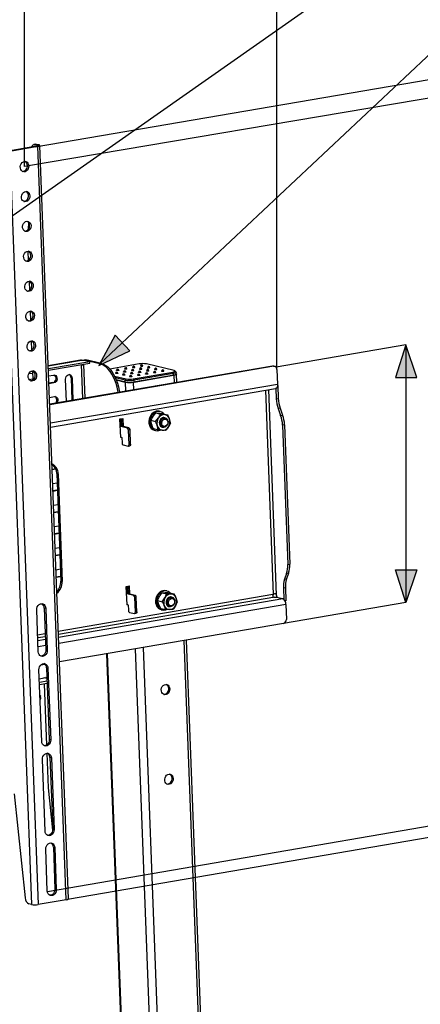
# Model space of a CAD drawing. Header units: millimetres. Extents: x -3222 to 6609, y -2907 to 878.
# Tile 8 of 25: x -1941 to -1613, y -449 to 359. Entities that reach past the tile are written whole.
import ezdxf

# ---------------------------------------------------------------- set-up
doc = ezdxf.new("R2010")
doc.units = ezdxf.units.MM

msp = doc.modelspace()

# ---------------------------------------------------------------- hatches: boundary and pattern name
h = msp.add_hatch(color=256)
h.dxf.hatch_style = 1
h.paths.add_polyline_path([(-1876.07, 75.07), (-1850.77, 87.14), (-1862.7, 99.92)])
h = msp.add_hatch(color=256)
h.dxf.hatch_style = 1
h.paths.add_polyline_path([(-1624.59, 91.96), (-1633.23, 65.29), (-1615.75, 65.16)])
h = msp.add_hatch(color=256)
h.dxf.hatch_style = 1
h.paths.add_polyline_path([(-1615.75, -92.41), (-1633.23, -92.54), (-1624.59, -119.21)])

# ---------------------------------------------------------------- linework, layer by layer
for p, q in [((-1730.25, 71.83), (-1730.25, 826.37)), ((-2185.02, 30.64), (-1153.8, 755.05)), ((-1875.2, 76.43), (-1153.8, 755.05)), ((-1937, 238.04), (-1937, 639.25)), ((-1624.59, 91.96), (-1624.59, -119.21))]:
    msp.add_line(p, q)
at = {"color": 0, "linetype": 'Continuous', "lineweight": 25}
for p, q in [((-1393.83, 345.73), (-1928.23, 253.95)), ((-1521.39, 308.39), (-1937, 238.04)), ((-1954.58, 250.77), (-1931.29, -366.89)), ((-1950.16, 251.05), (-1927.23, 254.99)), ((-1949.02, 250.78), (-1926.08, 254.72)), ((-1949.02, 250.78), (-1925.72, -366.88)), ((-1927.8, 256.35), (-1929.44, 256.07)), ((-1927.14, 256.32), (-1928.78, 256.04)), ((-1926.74, 255.55), (-1928.78, 256.04)), ((-1927.23, 254.99), (-1926.08, 254.72)), ((-1925.1, 255.83), (-1927.14, 256.32)), ((-1926.74, 255.55), (-1925.1, 255.83)), ((-1926.74, 255.55), (-1926.72, 255.11)), ((-1902.79, -362.94), (-1926.08, 254.72)), ((-1901.08, -362.23), (-1924.38, 255.42)), ((-1933.71, 186.79), (-1933.52, 192.17)), ((-1934.24, 168.7), (-1933.95, 161.12)), ((-1933.31, 144.19), (-1933.03, 136.61)), ((-1932.39, 119.68), (-1932.1, 112.1)), ((-1931.46, 95.17), (-1931.18, 87.59)), ((-1624.59, 91.96), (-1730.95, 73.68)), ((-1917.56, 74.68), (-1890.44, 79.34)), ((-1891.07, 79.31), (-1917.56, 74.76)), ((-1917.48, 72.57), (-1883.61, 78.39)), ((-1917.42, 71.1), (-1883.55, 76.92)), ((-1733.96, 74.62), (-1916.37, 43.29)), ((-1732.82, 74.35), (-1916.36, 42.82)), ((-1890.53, 75.72), (-1889.48, 47.91)), ((-1888.46, 75.97), (-1888.35, 76.09)), ((-1887.41, 48.27), (-1888.46, 75.97)), ((-1888.03, 79.45), (-1883.61, 78.39)), ((-1886.79, 79.73), (-1888.02, 79.52)), ((-1888, 79.45), (-1888.02, 79.52)), ((-1875.2, 76.43), (-1888.02, 79.52)), ((-1873.97, 76.64), (-1886.79, 79.73)), ((-1883.55, 76.92), (-1883.61, 78.39)), ((-1875.2, 76.43), (-1873.97, 76.64)), ((-1843.01, 76.28), (-1867.13, 72.14)), ((-1814.5, 70.83), (-1837.17, 76.29)), ((-1732.82, 74.35), (-1733.96, 74.62)), ((-1732.01, 74.32), (-1733.15, 74.6)), ((-1933.48, 68.34), (-1930.47, 68.86)), ((-1932.03, 70.07), (-1930.53, 70.33)), ((-1930.54, 70.66), (-1930.25, 63.08)), ((-1917.25, 66.45), (-1913.13, 67.16)), ((-1897.99, 64.78), (-1898.85, 64.99)), ((-1898.85, 64.99), (-1898.15, 46.42)), ((-1897.99, 64.78), (-1897.31, 46.57)), ((-1863.22, 66.34), (-1853.81, 64.08)), ((-1854.59, 62.95), (-1862.5, 64.86)), ((-1847.97, 64.09), (-1815.53, 69.66)), ((-1814.38, 67.15), (-1847.79, 61.41)), ((-1814.92, 68.54), (-1847.36, 62.97)), ((-1847.3, 61.5), (-1814.87, 67.07)), ((-1814.92, 68.54), (-1815.53, 69.66)), ((-1814.87, 67.07), (-1814.92, 68.54)), ((-1814.14, 60.85), (-1814.38, 67.15)), ((-1812.81, 69.65), (-1813.83, 70.55)), ((-1812.65, 67.98), (-1812.7, 69.45)), ((-1812.16, 61.19), (-1812.41, 67.96)), ((-1730.25, 71.83), (-1729.79, 59.57)), ((-1933.35, 63.69), (-1930.3, 64.21)), ((-1913.75, 61), (-1917.02, 60.43)), ((-1912.89, 60.79), (-1917.01, 60.08)), ((-1729.79, 59.57), (-1915.78, 27.63)), ((-1912.89, 60.79), (-1913.75, 61)), ((-1902.63, 45.65), (-1903.32, 63.86)), ((-1861.8, 63.23), (-1854.54, 61.48)), ((-1854.2, 61.4), (-1861.8, 63.23)), ((-1853.81, 64.08), (-1854.59, 62.95)), ((-1854.54, 61.48), (-1854.59, 62.95)), ((-1853.92, 54.02), (-1854.2, 61.4)), ((-1847.97, 64.09), (-1847.36, 62.97)), ((-1847.56, 55.11), (-1847.79, 61.41)), ((-1847.36, 62.97), (-1847.3, 61.5)), ((-1729.55, 58.59), (-1729.83, 58.54)), ((-1729.82, 58.65), (-1729.55, 58.59)), ((-1729.55, 58.59), (-1729.15, 48)), ((-1916.58, 48.81), (-1912.46, 49.52)), ((-1915.67, 24.53), (-1731.4, 56.18)), ((-1739.74, 54.75), (-1733.42, -112.82)), ((-1730.62, -113.13), (-1736.97, 55.23)), ((-1731.11, 56.27), (-1730.79, 47.72)), ((-1730.79, 47.72), (-1729.15, 48)), ((-1829.4, 36.15), (-1825.55, 35.22)), ((-1829.4, 36.15), (-1826.72, 35.88)), ((-1825.86, 37.25), (-1826.77, 37.47)), ((-1825.55, 35.22), (-1822.19, 34.79)), ((-1823.36, 35.45), (-1819.5, 34.52)), ((-1727.61, 40.06), (-1729.25, 39.78)), ((-1729.25, 39.78), (-1727.2, 34.12)), ((-1727.61, 40.06), (-1725.56, 34.4)), ((-1727.2, 34.12), (-1725.56, 34.4)), ((-1858.79, 31.18), (-1856.33, 31.6)), ((-1858.22, 15.98), (-1858.79, 31.18)), ((-1858.62, 26.74), (-1857.91, 26.87)), ((-1856.99, 25.19), (-1858.22, 24.98)), ((-1852.73, 23.65), (-1858.22, 24.98)), ((-1857.91, 26.87), (-1858.08, 31.3)), ((-1857.46, 31.4), (-1857.23, 25.3)), ((-1851.5, 23.87), (-1856.99, 25.19)), ((-1856.33, 31.6), (-1856.08, 24.97)), ((-1833.44, 30.09), (-1829.58, 29.16)), ((-1829.58, 29.16), (-1827.23, 32.11)), ((-1823.92, 24.44), (-1823.83, 24.42)), ((-1822.2, 31.32), (-1821.58, 31.13)), ((-1821.45, 31.24), (-1821.52, 31.26)), ((-1817.5, 27.76), (-1819.18, 24.65)), ((-1724.02, 26.46), (-1725.66, 26.18)), ((-1725.66, 26.18), (-1721.35, -88.14)), ((-1724.02, 26.46), (-1719.71, -87.85)), ((-1858.23, 16.24), (-1857.26, 16)), ((-1852.73, 23.65), (-1851.5, 23.87)), ((-1850.58, 22.19), (-1851.81, 21.98)), ((-1851.37, 10.21), (-1851.81, 21.98)), ((-1850.14, 10.42), (-1850.58, 22.19)), ((-1831.43, 23.33), (-1827.57, 22.4)), ((-1830.52, 21.92), (-1829.6, 21.7)), ((-1821.53, 21.7), (-1824.22, 21.97)), ((-1857.6, 16.09), (-1858.22, 15.98)), ((-1857.26, 16), (-1857.09, 11.59)), ((-1856.18, 9.91), (-1852.17, 8.95)), ((-1851.97, 8.94), (-1850.75, 9.15)), ((-1851.37, 10.21), (-1850.14, 10.42)), ((-1911.44, -9.65), (-1914.36, -10.15)), ((-1911.3, -9.98), (-1914.35, -10.51)), ((-1909.44, -13.79), (-1910.59, -13.51)), ((-1910.59, -13.51), (-1907.26, -101.75)), ((-1909.44, -13.79), (-1906.11, -102.02)), ((-1913.92, -21.78), (-1910.3, -21.16)), ((-1910.42, -27.24), (-1913.69, -27.8)), ((-1910.06, -27.53), (-1913.68, -28.15)), ((-1910.07, -27.15), (-1910.42, -27.24)), ((-1910.07, -27.32), (-1910.42, -27.24)), ((-1913.25, -39.43), (-1909.63, -38.81)), ((-1909.75, -44.89), (-1913.03, -45.45)), ((-1909.39, -45.18), (-1913.01, -45.8)), ((-1909.41, -44.8), (-1909.75, -44.89)), ((-1909.4, -44.97), (-1909.75, -44.89)), ((-1912.59, -57.08), (-1908.97, -56.45)), ((-1909.09, -62.53), (-1912.36, -63.1)), ((-1908.73, -62.83), (-1912.35, -63.45)), ((-1908.74, -62.45), (-1909.09, -62.53)), ((-1908.74, -62.62), (-1909.09, -62.53)), ((-1911.92, -74.72), (-1908.3, -74.1)), ((-1908.42, -80.18), (-1911.7, -80.74)), ((-1908.06, -80.47), (-1911.68, -81.1)), ((-1908.08, -80.09), (-1908.42, -80.18)), ((-1908.07, -80.27), (-1908.42, -80.18)), ((-1721.35, -88.14), (-1719.71, -87.85)), ((-1911.26, -92.37), (-1907.64, -91.75)), ((-1722.31, -95.47), (-1723.97, -100.24)), ((-1720.67, -95.19), (-1722.33, -99.96)), ((-1720.67, -95.19), (-1722.31, -95.47)), ((-1907.76, -97.83), (-1911.03, -98.39)), ((-1907.4, -98.12), (-1911.02, -98.74)), ((-1907.41, -97.74), (-1907.76, -97.83)), ((-1907.4, -97.91), (-1907.76, -97.83)), ((-1906.11, -102.02), (-1907.26, -101.75)), ((-1723.97, -100.24), (-1722.33, -99.96)), ((-1910.59, -110.02), (-1910.04, -109.92)), ((-1733.5, -112.83), (-1909.35, -143.03)), ((-1853.61, -106.08), (-1851.16, -105.66)), ((-1853.04, -121.28), (-1853.61, -106.08)), ((-1853.45, -110.51), (-1852.73, -110.39)), ((-1851.82, -112.07), (-1853.05, -112.28)), ((-1847.55, -113.6), (-1853.05, -112.28)), ((-1852.73, -110.39), (-1852.9, -105.96)), ((-1852.28, -105.85), (-1852.05, -111.95)), ((-1846.32, -113.39), (-1851.82, -112.07)), ((-1851.16, -105.66), (-1850.91, -112.29)), ((-1824.39, -111.23), (-1821.66, -111.15)), ((-1824.39, -111.23), (-1820.53, -112.16)), ((-1820.31, -109.81), (-1821.23, -109.59)), ((-1820.53, -112.16), (-1817.14, -112.24)), ((-1818.27, -111.23), (-1814.41, -112.16)), ((-1733.5, -112.83), (-1733.35, -112.97)), ((-1733.5, -112.91), (-1733.32, -112.96)), ((-1733.48, -112.77), (-1733.46, -112.78)), ((-1733.42, -112.82), (-1733.46, -112.78)), ((-1733.42, -112.82), (-1733.32, -112.96)), ((-1723.29, -107.3), (-1724.93, -107.58)), ((-1724.93, -107.58), (-1724.58, -116.82)), ((-1723.29, -107.3), (-1722.89, -117.89)), ((-1731.93, -115.01), (-1909.26, -145.46)), ((-1725.42, -116.35), (-1909.16, -147.91)), ((-1722.98, -120.82), (-1908.98, -152.77)), ((-1853.05, -121.02), (-1852.08, -121.25)), ((-1847.55, -113.6), (-1846.32, -113.39)), ((-1845.41, -115.07), (-1846.64, -115.28)), ((-1846.19, -127.04), (-1846.64, -115.28)), ((-1844.96, -126.83), (-1845.41, -115.07)), ((-1827.97, -117.66), (-1824.12, -118.59)), ((-1824.12, -118.59), (-1821.99, -115.45)), ((-1815.9, -115.82), (-1815.99, -115.8)), ((-1811.87, -118.6), (-1813.33, -121.9)), ((-1730.24, -114.88), (-1724.69, -116.22)), ((-1724.69, -116.22), (-1725.42, -116.35)), ((-1624.59, -119.21), (-1724.87, -136.44)), ((-1724.69, -116.22), (-1724.67, -116.74)), ((-1722.89, -117.89), (-1723.69, -118.02)), ((-1722.98, -120.82), (-1722.52, -133.08)), ((-1925.7, -159.66), (-1927, -125.34)), ((-1919.63, -124.08), (-1920.77, -123.8)), ((-1920.77, -123.8), (-1919.48, -158.11)), ((-1919.63, -124.08), (-1918.33, -158.39)), ((-1852.43, -121.17), (-1853.04, -121.28)), ((-1852.08, -121.25), (-1851.92, -125.66)), ((-1851, -127.34), (-1846.99, -128.31)), ((-1846.8, -128.32), (-1845.57, -128.1)), ((-1846.19, -127.04), (-1844.96, -126.83)), ((-1825.44, -124.1), (-1821.58, -125.03)), ((-1824.97, -125.14), (-1824.06, -125.36)), ((-1818.38, -122.62), (-1818.3, -122.64)), ((-1815.45, -125.04), (-1818.18, -125.11)), ((-1724.87, -136.44), (-1908.41, -167.96)), ((-1919.98, -144.86), (-1926.22, -145.93)), ((-1919.89, -147.29), (-1926.13, -148.36)), ((-1919.79, -149.73), (-1926.04, -150.8)), ((-1779.21, -865.26), (-1806.17, -150.4)), ((-1777.2, -865.75), (-1804.19, -150.06)), ((-1919.61, -154.59), (-1925.85, -155.66)), ((-1918.33, -158.39), (-1919.48, -158.11)), ((-1869.75, -161.32), (-1842.8, -875.77)), ((-1842, -875.63), (-1868.95, -161.19)), ((-1819, -871.68), (-1845.95, -157.24)), ((-1812.63, -870.78), (-1839.59, -156.14)), ((-1922.93, -233.19), (-1925.15, -174.36)), ((-1920.05, -169.96), (-1923.84, -170.61)), ((-1917.78, -173.1), (-1918.92, -172.82)), ((-1918.92, -172.82), (-1916.7, -231.64)), ((-1917.78, -173.1), (-1915.56, -231.92)), ((-1924.87, -181.78), (-1920.87, -181.09)), ((-1918.52, -183.64), (-1924.76, -184.71)), ((-1918.44, -185.6), (-1924.69, -186.67)), ((-1921.05, -181.05), (-1919.41, -180.77)), ((-1921.05, -181.05), (-1921.04, -181.12)), ((-1918.78, -181.6), (-1921.05, -181.05)), ((-1918.73, -181.61), (-1920.87, -181.09)), ((-1918.62, -180.96), (-1919.41, -180.77)), ((-1918.59, -181.56), (-1918.78, -181.6)), ((-1918.59, -181.59), (-1918.73, -181.61)), ((-1920.86, -186.02), (-1918.97, -236.2)), ((-1924.16, -198.82), (-1924.23, -198.86)), ((-1923.73, -198.06), (-1923.82, -195.78)), ((-1915.56, -231.92), (-1916.7, -231.64)), ((-1920.16, -306.72), (-1922.38, -247.89)), ((-1918.72, -242.83), (-1917.64, -271.25)), ((-1915, -246.63), (-1916.15, -246.35)), ((-1916.15, -246.35), (-1913.93, -305.17)), ((-1915, -246.63), (-1912.79, -305.45)), ((-1917.64, -271.25), (-1913.94, -305.77)), ((-1945.49, -276.03), (-1936.34, -361.4)), ((-1393.83, -275.51), (-1901.86, -362.77)), ((-1521.39, -288.19), (-1918.21, -356.34)), ((-1912.79, -305.45), (-1913.93, -305.17)), ((-1918.31, -355.74), (-1919.6, -321.42)), ((-1912.23, -320.16), (-1913.38, -319.88)), ((-1913.38, -319.88), (-1912.08, -354.19)), ((-1912.23, -320.16), (-1910.94, -354.47)), ((-1910.94, -354.47), (-1912.08, -354.19)), ((-1902.79, -362.94), (-1925.72, -366.88)), ((-1931.29, -366.89), (-1933.33, -366.39))]:
    msp.add_line(p, q, dxfattribs=at)
at = {"color": 0, "linetype": 'Continuous', "lineweight": 25, "flags": 128}
for points in [[(-1927.8, 256.35), (-1927.66, 256.37), (-1927.14, 256.32)], [(-1927.23, 254.99), (-1926.93, 255.05), (-1926.69, 255.12), (-1926.51, 255.19), (-1926.41, 255.27), (-1926.37, 255.35), (-1926.42, 255.42), (-1926.54, 255.49), (-1926.74, 255.55)], [(-1926.08, 254.72), (-1925.49, 254.84), (-1925, 254.97), (-1924.65, 255.12), (-1924.44, 255.27), (-1924.38, 255.43), (-1924.47, 255.58), (-1924.71, 255.71), (-1925.1, 255.83)], [(-1933.51, 238.64), (-1933.62, 237.38), (-1934.03, 236.19), (-1934.7, 235.15), (-1935.58, 234.38), (-1936.58, 233.93), (-1937.62, 233.84), (-1938.6, 234.13), (-1939.44, 234.77), (-1940.06, 235.69), (-1940.41, 236.83), (-1940.46, 238.07), (-1940.2, 239.31), (-1939.65, 240.44), (-1938.87, 241.35), (-1937.92, 241.97), (-1936.89, 242.24), (-1935.87, 242.14), (-1934.95, 241.67), (-1934.21, 240.88), (-1933.72, 239.84), (-1933.51, 238.64)], [(-1932.59, 214.13), (-1932.7, 212.87), (-1933.11, 211.68), (-1933.78, 210.64), (-1934.65, 209.87), (-1935.65, 209.42), (-1936.69, 209.33), (-1937.68, 209.62), (-1938.52, 210.26), (-1939.14, 211.18), (-1939.49, 212.32), (-1939.54, 213.56), (-1939.28, 214.8), (-1938.73, 215.93), (-1937.95, 216.84), (-1937, 217.46), (-1935.97, 217.73), (-1934.95, 217.63), (-1934.02, 217.16), (-1933.28, 216.37), (-1932.79, 215.33), (-1932.59, 214.13)], [(-1931.67, 189.62), (-1931.77, 188.36), (-1932.18, 187.17), (-1932.85, 186.13), (-1933.73, 185.36), (-1934.73, 184.91), (-1935.77, 184.82), (-1936.75, 185.11), (-1937.59, 185.75), (-1938.21, 186.67), (-1938.56, 187.81), (-1938.61, 189.05), (-1938.35, 190.29), (-1937.8, 191.42), (-1937.02, 192.33), (-1936.07, 192.95), (-1935.04, 193.22), (-1934.02, 193.12), (-1933.1, 192.65), (-1932.36, 191.86), (-1931.87, 190.82), (-1931.67, 189.62)], [(-1930.74, 165.11), (-1930.85, 163.85), (-1931.26, 162.66), (-1931.93, 161.62), (-1932.8, 160.85), (-1933.8, 160.4), (-1934.84, 160.31), (-1935.83, 160.6), (-1936.67, 161.24), (-1937.29, 162.16), (-1937.64, 163.3), (-1937.69, 164.54), (-1937.43, 165.78), (-1936.88, 166.91), (-1936.1, 167.82), (-1935.15, 168.44), (-1934.12, 168.71), (-1933.1, 168.61), (-1932.17, 168.14), (-1931.43, 167.35), (-1930.94, 166.31), (-1930.74, 165.11)], [(-1929.82, 140.6), (-1929.92, 139.34), (-1930.33, 138.15), (-1931, 137.11), (-1931.88, 136.34), (-1932.88, 135.89), (-1933.92, 135.8), (-1934.9, 136.09), (-1935.74, 136.73), (-1936.37, 137.65), (-1936.72, 138.79), (-1936.76, 140.03), (-1936.5, 141.27), (-1935.96, 142.4), (-1935.17, 143.31), (-1934.23, 143.93), (-1933.19, 144.2), (-1932.17, 144.1), (-1931.25, 143.63), (-1930.51, 142.84), (-1930.02, 141.8), (-1929.82, 140.6)], [(-1928.89, 116.09), (-1929, 114.83), (-1929.41, 113.64), (-1930.08, 112.6), (-1930.95, 111.83), (-1931.96, 111.38), (-1932.99, 111.29), (-1933.98, 111.58), (-1934.82, 112.22), (-1935.44, 113.14), (-1935.79, 114.28), (-1935.84, 115.52), (-1935.58, 116.76), (-1935.03, 117.89), (-1934.25, 118.8), (-1933.3, 119.42), (-1932.27, 119.69), (-1931.25, 119.59), (-1930.33, 119.12), (-1929.59, 118.33), (-1929.09, 117.29), (-1928.89, 116.09)], [(-1927.97, 91.58), (-1928.08, 90.32), (-1928.48, 89.13), (-1929.16, 88.09), (-1930.03, 87.32), (-1931.03, 86.87), (-1932.07, 86.78), (-1933.05, 87.07), (-1933.89, 87.71), (-1934.52, 88.63), (-1934.87, 89.77), (-1934.91, 91.01), (-1934.65, 92.25), (-1934.11, 93.38), (-1933.32, 94.29), (-1932.38, 94.91), (-1931.34, 95.18), (-1930.32, 95.08), (-1929.4, 94.61), (-1928.66, 93.82), (-1928.17, 92.78), (-1927.97, 91.58)], [(-1860.36, 52.91), (-1860.6, 54.44), (-1861.22, 57.39), (-1862.03, 60.26), (-1863.02, 63), (-1864.17, 65.59), (-1865.47, 67.98), (-1866.9, 70.13), (-1868.44, 72.02), (-1870.06, 73.61), (-1871.75, 74.89), (-1873.47, 75.83), (-1875.2, 76.43)], [(-1873.97, 76.64), (-1872.24, 76.04), (-1870.52, 75.1), (-1868.83, 73.82), (-1867.21, 72.23), (-1865.67, 70.34), (-1864.25, 68.19), (-1862.94, 65.8), (-1861.79, 63.21), (-1860.8, 60.47), (-1859.99, 57.6), (-1859.37, 54.65), (-1859.13, 53.13)], [(-1846.53, 73.41), (-1846.54, 73.38), (-1846.68, 73.3), (-1846.95, 73.24), (-1847.31, 73.2), (-1847.7, 73.18), (-1848.06, 73.19), (-1848.35, 73.24), (-1848.5, 73.3), (-1848.53, 73.34)], [(-1839.97, 74.54), (-1839.99, 74.5), (-1840.13, 74.43), (-1840.4, 74.36), (-1840.76, 74.32), (-1841.15, 74.31), (-1841.51, 74.32), (-1841.79, 74.36), (-1841.95, 74.43), (-1841.97, 74.46)], [(-1834.25, 73.16), (-1834.26, 73.13), (-1834.41, 73.05), (-1834.68, 72.99), (-1835.03, 72.94), (-1835.42, 72.93), (-1835.79, 72.94), (-1836.07, 72.98), (-1836.22, 73.05), (-1836.25, 73.09)], [(-1733.96, 74.62), (-1733.48, 74.65), (-1733.15, 74.6)], [(-1927.04, 67.07), (-1927.15, 65.81), (-1927.56, 64.62), (-1928.23, 63.58), (-1929.11, 62.81), (-1930.11, 62.36), (-1931.15, 62.27), (-1932.13, 62.56), (-1932.97, 63.2), (-1933.59, 64.12), (-1933.94, 65.26), (-1933.99, 66.5), (-1933.73, 67.74), (-1933.18, 68.87), (-1932.4, 69.78), (-1931.45, 70.4), (-1930.42, 70.67), (-1929.4, 70.57), (-1928.48, 70.1), (-1927.74, 69.31), (-1927.24, 68.27), (-1927.04, 67.07)], [(-1913.13, 67.16), (-1912.21, 67.13), (-1911.39, 66.71), (-1910.76, 65.97), (-1910.41, 64.98), (-1910.37, 63.87), (-1910.64, 62.78), (-1911.2, 61.83), (-1911.98, 61.14), (-1912.89, 60.79)], [(-1903.32, 63.86), (-1903.2, 64.98), (-1902.77, 66.02), (-1902.09, 66.85), (-1901.24, 67.38), (-1900.31, 67.54), (-1899.43, 67.31), (-1898.69, 66.72), (-1898.19, 65.84), (-1897.99, 64.78)], [(-1860.46, 68.66), (-1860.47, 68.62), (-1860.62, 68.55), (-1860.89, 68.48), (-1861.24, 68.44), (-1861.63, 68.42), (-1862, 68.44), (-1862.28, 68.48), (-1862.43, 68.54), (-1862.46, 68.58)], [(-1859.63, 71.16), (-1859.65, 71.13), (-1859.79, 71.05), (-1860.06, 70.99), (-1860.42, 70.95), (-1860.81, 70.93), (-1861.17, 70.94), (-1861.45, 70.99), (-1861.61, 71.05), (-1861.63, 71.09)], [(-1854.73, 67.28), (-1854.75, 67.24), (-1854.89, 67.17), (-1855.16, 67.1), (-1855.52, 67.06), (-1855.91, 67.05), (-1856.27, 67.06), (-1856.55, 67.1), (-1856.71, 67.17), (-1856.73, 67.2)], [(-1853.91, 69.78), (-1853.92, 69.75), (-1854.06, 69.67), (-1854.33, 69.61), (-1854.69, 69.57), (-1855.08, 69.55), (-1855.44, 69.56), (-1855.72, 69.61), (-1855.88, 69.67), (-1855.91, 69.71)], [(-1853.08, 72.29), (-1853.09, 72.25), (-1853.24, 72.18), (-1853.51, 72.11), (-1853.86, 72.07), (-1854.25, 72.05), (-1854.62, 72.07), (-1854.9, 72.11), (-1855.05, 72.17), (-1855.08, 72.21)], [(-1849.01, 65.9), (-1849.02, 65.86), (-1849.17, 65.79), (-1849.44, 65.72), (-1849.79, 65.68), (-1850.18, 65.67), (-1850.55, 65.68), (-1850.83, 65.72), (-1850.98, 65.79), (-1851.01, 65.83)], [(-1848.18, 68.41), (-1848.2, 68.37), (-1848.34, 68.29), (-1848.61, 68.23), (-1848.97, 68.19), (-1849.35, 68.17), (-1849.72, 68.18), (-1850, 68.23), (-1850.16, 68.29), (-1850.18, 68.33)], [(-1847.35, 70.91), (-1847.37, 70.87), (-1847.51, 70.8), (-1847.78, 70.73), (-1848.14, 70.69), (-1848.53, 70.68), (-1848.89, 70.69), (-1849.17, 70.73), (-1849.33, 70.8), (-1849.35, 70.83)], [(-1842.46, 67.03), (-1842.47, 66.99), (-1842.61, 66.91), (-1842.88, 66.85), (-1843.24, 66.81), (-1843.63, 66.79), (-1843.99, 66.81), (-1844.27, 66.85), (-1844.43, 66.91), (-1844.45, 66.95)], [(-1841.63, 69.53), (-1841.64, 69.5), (-1841.79, 69.42), (-1842.06, 69.36), (-1842.41, 69.31), (-1842.8, 69.3), (-1843.17, 69.31), (-1843.45, 69.35), (-1843.6, 69.42), (-1843.63, 69.46)], [(-1840.8, 72.04), (-1840.82, 72), (-1840.96, 71.92), (-1841.23, 71.86), (-1841.59, 71.82), (-1841.98, 71.8), (-1842.34, 71.82), (-1842.62, 71.86), (-1842.78, 71.92), (-1842.8, 71.96)], [(-1835.9, 68.15), (-1835.92, 68.12), (-1836.06, 68.04), (-1836.33, 67.98), (-1836.69, 67.93), (-1837.08, 67.92), (-1837.44, 67.93), (-1837.72, 67.97), (-1837.88, 68.04), (-1837.9, 68.08)], [(-1835.08, 70.66), (-1835.09, 70.62), (-1835.23, 70.54), (-1835.5, 70.48), (-1835.86, 70.44), (-1836.25, 70.42), (-1836.61, 70.44), (-1836.89, 70.48), (-1837.05, 70.54), (-1837.07, 70.58)], [(-1829.35, 69.28), (-1829.37, 69.24), (-1829.51, 69.17), (-1829.78, 69.1), (-1830.13, 69.06), (-1830.52, 69.04), (-1830.89, 69.06), (-1831.17, 69.1), (-1831.33, 69.16), (-1831.35, 69.2)], [(-1828.52, 71.78), (-1828.54, 71.75), (-1828.68, 71.67), (-1828.95, 71.61), (-1829.31, 71.56), (-1829.7, 71.55), (-1830.06, 71.56), (-1830.34, 71.6), (-1830.5, 71.67), (-1830.52, 71.71)], [(-1822.8, 70.4), (-1822.81, 70.37), (-1822.96, 70.29), (-1823.23, 70.23), (-1823.58, 70.18), (-1823.97, 70.17), (-1824.34, 70.18), (-1824.62, 70.22), (-1824.77, 70.29), (-1824.8, 70.33)], [(-1815.53, 69.66), (-1814.91, 69.78), (-1814.4, 69.93), (-1814.03, 70.08), (-1813.8, 70.25), (-1813.74, 70.41), (-1813.84, 70.56), (-1814.09, 70.7), (-1814.5, 70.83)], [(-1812.81, 69.65), (-1812.71, 69.47), (-1812.78, 69.27), (-1813.06, 69.07), (-1813.52, 68.87), (-1814.15, 68.7), (-1814.92, 68.54)], [(-1812.66, 68.23), (-1812.52, 68.14), (-1812.41, 67.97), (-1812.48, 67.8), (-1812.73, 67.62), (-1813.14, 67.45), (-1813.69, 67.29), (-1814.38, 67.15)], [(-1729.79, 59.57), (-1729.8, 58.82), (-1729.91, 58.11), (-1730.09, 57.49), (-1730.36, 56.96), (-1730.68, 56.56), (-1731.07, 56.29), (-1731.4, 56.18)], [(-1912.46, 49.52), (-1911.54, 49.48), (-1910.72, 49.06), (-1910.1, 48.32), (-1909.74, 47.33), (-1909.7, 46.23), (-1909.98, 45.13), (-1910.44, 44.31)], [(-1831.42, 36.51), (-1832.63, 35.49), (-1833.66, 34.19), (-1834.45, 32.68), (-1834.97, 31.03), (-1835.2, 29.32), (-1835.11, 27.63), (-1834.73, 26.03), (-1834.06, 24.61), (-1833.14, 23.42), (-1832.01, 22.53), (-1830.72, 21.97), (-1830.52, 21.92)], [(-1830.51, 36.29), (-1831.72, 35.27), (-1832.74, 33.97), (-1833.54, 32.46), (-1834.06, 30.81), (-1834.28, 29.1), (-1834.2, 27.41), (-1833.81, 25.81), (-1833.15, 24.39), (-1832.22, 23.2), (-1831.09, 22.31), (-1829.8, 21.75), (-1828.42, 21.55), (-1827, 21.72), (-1826.01, 22.06)], [(-1822.02, 32.2), (-1822.11, 32.23), (-1823.07, 32.34), (-1824.04, 32.1), (-1824.94, 31.53), (-1825.68, 30.68), (-1826.21, 29.62), (-1826.46, 28.46), (-1826.43, 27.29), (-1826.11, 26.22), (-1825.54, 25.33), (-1824.75, 24.72), (-1824.48, 24.6)], [(-1819.67, 29.1), (-1819.63, 28.06), (-1819.88, 27.02), (-1820.4, 26.12), (-1821.13, 25.46), (-1821.98, 25.12), (-1822.84, 25.15), (-1823.62, 25.53), (-1824.22, 26.22), (-1824.56, 27.14), (-1824.61, 28.18), (-1824.36, 29.22), (-1823.84, 30.12), (-1823.11, 30.78), (-1822.26, 31.12), (-1821.39, 31.1), (-1820.62, 30.72), (-1820.02, 30.02), (-1819.67, 29.1)], [(-1823.79, 24.43), (-1822.85, 24.5), (-1822.38, 24.67)], [(-1852.17, 8.95), (-1852.01, 8.94), (-1851.85, 8.98), (-1851.7, 9.08), (-1851.58, 9.23), (-1851.48, 9.43), (-1851.41, 9.66), (-1851.37, 9.93), (-1851.37, 10.21)], [(-1850.14, 10.42), (-1850.15, 10.14), (-1850.18, 9.88), (-1850.25, 9.64), (-1850.35, 9.44), (-1850.48, 9.29), (-1850.62, 9.19), (-1850.75, 9.15)], [(-1825.87, -110.55), (-1827.09, -111.57), (-1828.11, -112.87), (-1828.91, -114.38), (-1829.43, -116.03), (-1829.65, -117.74), (-1829.57, -119.43), (-1829.18, -121.03), (-1828.51, -122.45), (-1827.59, -123.64), (-1826.46, -124.53), (-1825.17, -125.09), (-1824.97, -125.14)], [(-1824.96, -110.77), (-1826.17, -111.79), (-1827.2, -113.09), (-1827.99, -114.6), (-1828.51, -116.25), (-1828.73, -117.96), (-1828.65, -119.65), (-1828.27, -121.25), (-1827.6, -122.67), (-1826.68, -123.86), (-1825.54, -124.75), (-1824.26, -125.31), (-1822.87, -125.51), (-1821.45, -125.34), (-1820.87, -125.16)], [(-1733.46, -112.78), (-1733.47, -112.77), (-1733.48, -112.77), (-1733.49, -112.77), (-1733.5, -112.78), (-1733.5, -112.79), (-1733.51, -112.81), (-1733.5, -112.82), (-1733.5, -112.83)], [(-1927, -125.34), (-1926.9, -124.07), (-1926.5, -122.86), (-1925.85, -121.79), (-1925, -120.96), (-1924, -120.43), (-1922.95, -120.25), (-1921.93, -120.43), (-1921.03, -120.96), (-1920.3, -121.79), (-1919.82, -122.86), (-1919.63, -124.08)], [(-1816.6, -114.82), (-1816.86, -114.76), (-1817.83, -114.76), (-1818.79, -115.11), (-1819.64, -115.77), (-1820.33, -116.69), (-1820.77, -117.79), (-1820.94, -118.97), (-1820.82, -120.12), (-1820.41, -121.14), (-1819.76, -121.95), (-1818.93, -122.46), (-1818.9, -122.47)], [(-1814.19, -117.7), (-1814.06, -118.72), (-1814.24, -119.77), (-1814.69, -120.72), (-1815.37, -121.45), (-1816.2, -121.88), (-1817.07, -121.96), (-1817.88, -121.67), (-1818.54, -121.05), (-1818.95, -120.18), (-1819.08, -119.16), (-1818.91, -118.11), (-1818.46, -117.16), (-1817.77, -116.43), (-1816.95, -116), (-1816.07, -115.92), (-1815.26, -116.21), (-1814.61, -116.83), (-1814.19, -117.7)], [(-1846.99, -128.31), (-1846.83, -128.32), (-1846.67, -128.28), (-1846.53, -128.17), (-1846.4, -128.02), (-1846.31, -127.83), (-1846.24, -127.59), (-1846.2, -127.33), (-1846.19, -127.04)], [(-1844.96, -126.83), (-1844.97, -127.12), (-1845.01, -127.38), (-1845.08, -127.62), (-1845.18, -127.81), (-1845.3, -127.96), (-1845.44, -128.06), (-1845.57, -128.1)], [(-1918.33, -158.39), (-1918.44, -159.66), (-1918.83, -160.88), (-1919.48, -161.94), (-1920.34, -162.77), (-1921.33, -163.3), (-1922.38, -163.48), (-1923.4, -163.3), (-1924.31, -162.77), (-1925.03, -161.94), (-1925.51, -160.87), (-1925.7, -159.66)], [(-1919.48, -158.11), (-1919.58, -159.38), (-1919.97, -160.6), (-1920.62, -161.67), (-1921.48, -162.5), (-1922.47, -163.02), (-1923.52, -163.2), (-1923.63, -163.2)], [(-1925.15, -174.36), (-1925.05, -173.09), (-1924.65, -171.88), (-1924, -170.81), (-1923.15, -169.98), (-1922.15, -169.45), (-1921.1, -169.27), (-1920.08, -169.45), (-1919.18, -169.98), (-1918.45, -170.81), (-1917.97, -171.88), (-1917.78, -173.1)], [(-1817.99, -190.02), (-1818.1, -191.28), (-1818.51, -192.47), (-1819.18, -193.51), (-1820.05, -194.28), (-1821.05, -194.73), (-1822.09, -194.82), (-1823.08, -194.53), (-1823.92, -193.89), (-1824.54, -192.97), (-1824.89, -191.83), (-1824.94, -190.59), (-1824.68, -189.35), (-1824.13, -188.22), (-1823.35, -187.31), (-1822.4, -186.69), (-1821.37, -186.42), (-1820.35, -186.52), (-1819.42, -186.99), (-1818.68, -187.78), (-1818.19, -188.82), (-1817.99, -190.02)], [(-1924.36, -195.32), (-1924.21, -195.39), (-1923.85, -195.66), (-1923.88, -195.95), (-1924.27, -196.25), (-1924.32, -196.27)], [(-1915.56, -231.92), (-1915.66, -233.19), (-1916.05, -234.41), (-1916.71, -235.47), (-1917.56, -236.3), (-1918.56, -236.83), (-1919.61, -237.01), (-1920.62, -236.83), (-1921.53, -236.3), (-1922.26, -235.47), (-1922.73, -234.4), (-1922.93, -233.19)], [(-1916.7, -231.64), (-1916.81, -232.91), (-1917.2, -234.13), (-1917.85, -235.2), (-1918.71, -236.03), (-1919.7, -236.55), (-1920.75, -236.73), (-1920.86, -236.73)], [(-1922.38, -247.89), (-1922.27, -246.62), (-1921.88, -245.41), (-1921.23, -244.34), (-1920.37, -243.51), (-1919.38, -242.98), (-1918.33, -242.8), (-1917.31, -242.98), (-1916.4, -243.51), (-1915.68, -244.34), (-1915.2, -245.41), (-1915, -246.63)], [(-1815.22, -263.55), (-1815.32, -264.81), (-1815.73, -266), (-1816.4, -267.04), (-1817.28, -267.81), (-1818.28, -268.26), (-1819.32, -268.35), (-1820.3, -268.06), (-1821.14, -267.42), (-1821.77, -266.5), (-1822.12, -265.36), (-1822.16, -264.12), (-1821.9, -262.88), (-1821.36, -261.75), (-1820.57, -260.84), (-1819.63, -260.22), (-1818.59, -259.95), (-1817.57, -260.05), (-1816.65, -260.52), (-1815.91, -261.31), (-1815.42, -262.35), (-1815.22, -263.55)], [(-1912.79, -305.45), (-1912.89, -306.72), (-1913.28, -307.94), (-1913.93, -309), (-1914.79, -309.83), (-1915.78, -310.36), (-1916.83, -310.54), (-1917.85, -310.36), (-1918.76, -309.83), (-1919.48, -309), (-1919.96, -307.93), (-1920.16, -306.72)], [(-1913.93, -305.17), (-1914.03, -306.44), (-1914.43, -307.66), (-1915.08, -308.73), (-1915.93, -309.56), (-1916.93, -310.08), (-1917.98, -310.26), (-1918.08, -310.26)], [(-1919.6, -321.42), (-1919.5, -320.15), (-1919.11, -318.94), (-1918.46, -317.87), (-1917.6, -317.04), (-1916.61, -316.51), (-1915.56, -316.33), (-1914.54, -316.51), (-1913.63, -317.04), (-1912.91, -317.87), (-1912.43, -318.94), (-1912.23, -320.16)], [(-1910.94, -354.47), (-1911.04, -355.74), (-1911.43, -356.96), (-1912.08, -358.02), (-1912.94, -358.85), (-1913.93, -359.38), (-1914.98, -359.56), (-1916, -359.38), (-1916.91, -358.85), (-1917.63, -358.02), (-1918.11, -356.95), (-1918.31, -355.74)], [(-1912.08, -354.19), (-1912.18, -355.46), (-1912.58, -356.68), (-1913.23, -357.75), (-1914.09, -358.58), (-1915.08, -359.1), (-1916.13, -359.28), (-1916.24, -359.28)]]:
    msp.add_lwpolyline(points, dxfattribs=at)
for points in [[(-1850.77, 87.14), (-1862.7, 99.92), (-1876.07, 75.07)], [(-1633.23, 65.29), (-1615.75, 65.16), (-1624.59, 91.96)], [(-1633.23, -92.54), (-1615.75, -92.41), (-1624.59, -119.21)]]:
    msp.add_lwpolyline(points, close=True)
at = {"color": 0, "linetype": 'Continuous', "lineweight": 25}
for centre, radius, start, end in [((-1929.01, 253.9), 2.16, 83.98215, 168.60666), ((-1938.37, 239), 3.71, 358.73602, 61.3268), ((-1938.97, 238.42), 4.33, 275.52435, 6.51847), ((-1938.04, 213.91), 4.33, 275.52435, 6.51847), ((-1937.44, 214.49), 3.71, 358.73602, 61.3268), ((-1937.12, 189.4), 4.33, 275.52435, 6.51847), ((-1936.52, 189.98), 3.71, 358.73602, 61.3268), ((-1936.19, 164.89), 4.33, 275.52435, 6.51847), ((-1935.59, 165.47), 3.71, 358.73602, 61.3268), ((-1935.27, 140.38), 4.33, 275.52435, 6.51847), ((-1934.67, 140.96), 3.71, 358.73602, 61.3268), ((-1934.34, 115.87), 4.33, 275.52435, 6.51847), ((-1933.74, 116.45), 3.71, 358.73602, 61.3268), ((-1933.42, 91.36), 4.33, 275.52435, 6.51847), ((-1932.82, 91.94), 3.71, 358.73602, 61.3268), ((-1889.94, 94.04), 14.71, 268.03367, 277.44055), ((-1854.08, 72.25), 1, 2.16008, 182.16008), ((-1847.53, 73.38), 1, 2.16008, 182.16008), ((-1840.06, 59.34), 17.2, 80.32885, 99.89718), ((-1841.8, 72), 1, 2.16008, 182.16008), ((-1840.97, 74.5), 1, 2.16008, 182.16008), ((-1835.25, 73.12), 1, 2.16008, 182.16008), ((-1829.52, 71.74), 1, 2.16008, 182.16008), ((-1732.6, 72), 2.35, 355.71486, 95.3876), ((-1932.49, 66.85), 4.33, 275.52435, 6.51847), ((-1931.89, 67.43), 3.71, 358.73602, 61.3268), ((-1914.59, 64.33), 3.44, 284.27236, 56.32342), ((-1901.64, 65.08), 2.79, 358.12638, 62.13051), ((-1861.46, 68.62), 1, 2.16008, 182.16008), ((-1860.63, 71.13), 1, 2.16008, 182.16008), ((-1855.73, 67.24), 1, 2.16008, 182.16008), ((-1854.91, 69.75), 1, 2.16008, 182.16008), ((-1850.01, 65.86), 1, 2.16008, 182.16008), ((-1849.18, 68.37), 1, 2.16008, 182.16008), ((-1848.35, 70.87), 1, 2.16008, 182.16008), ((-1843.46, 66.99), 1, 2.16008, 182.16008), ((-1842.63, 69.49), 1, 2.16008, 182.16008), ((-1836.9, 68.11), 1, 2.16008, 182.16008), ((-1836.08, 70.62), 1, 2.16008, 182.16008), ((-1830.35, 69.24), 1, 2.16008, 182.16008), ((-1823.8, 70.36), 1, 2.16008, 182.16008), ((-1814.8, 70.05), 2.98, 268.63614, 316.09988), ((-1851.02, 83.94), 21.29, 260.32885, 279.89718), ((-1850.96, 82.47), 21.29, 260.32885, 279.89718), ((-1851.03, 79.97), 18.83, 260.32885, 279.89718), ((-1850.92, 81.03), 17.2, 260.32885, 279.89718), ((-1914, 46.68), 3.48, 312.15914, 55.42303), ((-1704.28, 48.73), 26.53, 182.19153, 199.73085), ((-1702.64, 49.01), 26.53, 182.19153, 199.73085), ((-1828.03, 31.83), 5.78, 77.3919, 125.9021), ((-1827.19, 31.8), 5.58, 39.24244, 126.44459), ((-1822.52, 29.33), 5.47, 86.58785, 149.4385), ((-1822.97, 29.92), 4.93, 13.39726, 80.95422), ((-1752.17, 25.16), 26.53, 2.19153, 19.73085), ((-1750.53, 25.44), 26.53, 2.19153, 19.73085), ((-1857.99, 25.76), 0.816, 225.6675, 253.76222), ((-1856.15, 26.74), 1.77, 175.83857, 241.34258), ((-1820.74, 27.8), 7.79, 146.38936, 195.6176), ((-1823.45, 26.85), 4.93, 193.39726, 260.95422), ((-1823.9, 27.44), 5.47, 266.58785, 329.4385), ((-1822.84, 28.96), 3.42, 9.47599, 56.57331), ((-1825.67, 28.97), 7.79, 326.38936, 15.6176), ((-1853.57, 22.1), 1.77, 355.83857, 61.34258), ((-1852.34, 22.32), 1.77, 355.83857, 61.34258), ((-1855.33, 11.46), 1.77, 175.83857, 241.34258), ((-1918.06, -13.57), 8.62, 358.57158, 65.78368), ((-1919.69, -13.48), 9.1, 359.83525, 55.36161), ((-1741.67, -89.21), 20.35, 342.05437, 3.01477), ((-1740.03, -88.92), 20.35, 342.05437, 3.01477), ((-1919.15, -102.25), 11.9, 316.10172, 2.44236), ((-1917.72, -102.61), 11.62, 308.23098, 2.89426), ((-1704.61, -106.51), 20.35, 162.05437, 183.01477), ((-1702.97, -106.23), 20.35, 162.05437, 183.01477), ((-1852.82, -111.49), 0.816, 225.6675, 253.76222), ((-1850.97, -110.52), 1.77, 175.83857, 241.34258), ((-1822.49, -115.23), 5.78, 77.3919, 125.9021), ((-1821.64, -115.25), 5.58, 43.82068, 126.51423), ((-1816.81, -118), 5.77, 93.23051, 153.79005), ((-1817.29, -116.97), 4.74, 18.59027, 88.09842), ((-1924.71, -123.72), 3.94, 358.86694, 61.75664), ((-1848.4, -115.15), 1.77, 355.83857, 61.34258), ((-1847.17, -114.94), 1.77, 355.83857, 61.34258), ((-1815.3, -119.24), 7.69, 150.52073, 200.19657), ((-1817.14, -117.98), 3.24, 14.2148, 63.12326), ((-1820.02, -118.12), 7.69, 330.52073, 20.19657), ((-1732.15, -100.62), 14.39, 270.86295, 277.61212), ((-1735.29, -115.32), 5.16, 4.61759, 25.12232), ((-1727.68, -120.48), 4.71, 355.83857, 61.34258), ((-1850.16, -125.79), 1.77, 175.83857, 241.34258), ((-1818.03, -120.38), 4.74, 198.59027, 268.09842), ((-1817.97, -119.81), 2.83, 259.15452, 294.49671), ((-1818.51, -119.35), 5.77, 273.23051, 333.79005), ((-1725.72, -133.35), 3.21, 285.3303, 4.86937), ((-1922.86, -172.74), 3.94, 358.86694, 61.75664), ((-1823.18, -190.3), 4.31, 273.5847, 6.68844), ((-1822.59, -189.71), 3.68, 358.61099, 63.47196), ((-1924.5, -197.77), 0.82, 288.86705, 339.83665), ((-1920.09, -246.27), 3.94, 358.86694, 61.75664), ((-1820.41, -263.83), 4.31, 273.5847, 6.68844), ((-1819.81, -263.24), 3.68, 358.61099, 63.47196), ((-1917.31, -319.8), 3.94, 358.86694, 61.75664), ((-1930.75, -361.44), 5.58, 179.59694, 242.47879), ((-1902.73, -360.64), 2.29, 268.63614, 316.09988), ((-1928.53, -350.74), 16.38, 260.32885, 279.89718)]:
    msp.add_arc(centre, radius, start, end, dxfattribs=at)
for points, knots in [([(-1890.44, 79.34), (-1890.62, 79.35), (-1890.84, 79.36), (-1891.02, 79.31), (-1891.07, 79.3)], [0, 0, 0, 0, 0.773647, 1, 1, 1, 1]), ([(-1890.13, 75.69), (-1890.09, 75.67), (-1889.97, 75.61), (-1889.72, 75.55), (-1889.4, 75.52), (-1889.1, 75.55), (-1888.83, 75.64), (-1888.6, 75.77), (-1888.51, 75.9), (-1888.46, 75.97)], [0, 0, 0, 0, 0.06077, 0.214689, 0.365074, 0.515276, 0.669379, 0.830118, 1, 1, 1, 1]), ([(-1889.77, 75.85), (-1889.77, 75.85), (-1889.56, 75.83), (-1889.14, 75.82), (-1888.75, 75.84), (-1888.56, 75.85)], [0, 0, 0, 0, 0.002014, 0.50826, 1, 1, 1, 1]), ([(-1833.44, 30.09), (-1833.2, 30.61), (-1832.73, 31.64), (-1832.08, 32.68), (-1831.75, 33.2)], [0, 0, 0, 0, 0.495458, 1, 1, 1, 1]), ([(-1831.75, 33.2), (-1831.71, 33.27), (-1831.02, 34.3), (-1830.18, 35.26), (-1829.4, 36.15)], [0, 0, 0, 0, 0.070215, 1, 1, 1, 1]), ([(-1827.23, 32.11), (-1827.18, 32.18), (-1826.51, 33.21), (-1826.01, 34.25), (-1825.55, 35.22)], [0, 0, 0, 0, 0.070215, 1, 1, 1, 1]), ([(-1826.72, 35.88), (-1826.64, 35.87), (-1826.1, 35.81), (-1825, 35.67), (-1823.91, 35.53), (-1823.36, 35.45)], [0, 0, 0, 0, 0.070077, 0.530778, 1, 1, 1, 1]), ([(-1822.41, 32.24), (-1822.75, 32.31), (-1823.57, 32.46), (-1824.94, 31.74), (-1826.06, 30.26), (-1826.54, 28.3), (-1826.24, 26.49), (-1825.41, 25.24), (-1824.59, 24.55), (-1824.04, 24.53), (-1823.91, 24.52)], [0, 0, 0, 0, 0.103508, 0.255363, 0.412826, 0.564647, 0.721923, 0.842343, 0.963997, 1, 1, 1, 1]), ([(-1820.09, 26.47), (-1820.19, 26.25), (-1820.49, 25.53), (-1821.49, 24.75), (-1822.87, 24.23), (-1824.39, 24.46), (-1825.66, 25.52), (-1826.37, 27.2), (-1826.33, 29.17), (-1825.59, 30.86), (-1824.5, 31.92), (-1823.36, 32.43), (-1822.65, 32.27), (-1822.33, 32.19)], [0, 0, 0, 0, 0.041617, 0.131838, 0.21873, 0.326128, 0.43025, 0.53684, 0.646279, 0.755896, 0.843607, 0.928092, 1, 1, 1, 1]), ([(-1822.19, 34.79), (-1822.12, 34.78), (-1821.58, 34.72), (-1820.63, 34.62), (-1819.88, 34.56), (-1819.5, 34.52)], [0, 0, 0, 0, 0.070077, 0.530778, 1, 1, 1, 1]), ([(-1818.17, 31.06), (-1818.27, 31.37), (-1818.49, 32.1), (-1818.94, 33.26), (-1819.32, 34.1), (-1819.5, 34.52)], [0, 0, 0, 0, 0.268407, 0.632373, 1, 1, 1, 1]), ([(-1832.77, 26.79), (-1832.85, 27.1), (-1833.18, 28.24), (-1833.33, 29.31), (-1833.44, 30.09)], [0, 0, 0, 0, 0.268634, 1, 1, 1, 1]), ([(-1831.43, 23.33), (-1831.57, 23.63), (-1832.09, 24.78), (-1832.48, 25.93), (-1832.77, 26.79)], [0, 0, 0, 0, 0.257551, 1, 1, 1, 1]), ([(-1828.25, 25.7), (-1828.34, 26.01), (-1828.7, 27.16), (-1829.21, 28.32), (-1829.58, 29.16)], [0, 0, 0, 0, 0.268634, 1, 1, 1, 1]), ([(-1827.57, 22.4), (-1827.61, 22.68), (-1827.74, 23.73), (-1828.03, 24.86), (-1828.25, 25.7)], [0, 0, 0, 0, 0.257551, 1, 1, 1, 1]), ([(-1821.18, 31.16), (-1820.93, 31.03), (-1820.41, 30.79), (-1819.86, 30.03), (-1819.54, 29.06), (-1819.52, 27.96), (-1819.81, 26.86), (-1820.38, 25.87), (-1821.18, 25.12), (-1822.14, 24.69), (-1823.14, 24.63), (-1824.09, 24.98), (-1824.87, 25.69), (-1825.4, 26.69), (-1825.63, 27.89), (-1825.49, 29.15), (-1825.03, 30.34), (-1824.29, 31.32), (-1823.33, 31.97), (-1822.27, 32.22), (-1821.47, 32.09), (-1821.05, 31.87), (-1820.95, 31.82)], [0, 0, 0, 0, 0.046308, 0.092586, 0.140278, 0.18851, 0.236722, 0.286039, 0.336194, 0.386338, 0.437289, 0.489367, 0.541441, 0.594034, 0.648036, 0.702037, 0.75628, 0.812206, 0.868132, 0.924032, 0.981882, 1, 1, 1, 1]), ([(-1819.46, 29.53), (-1819.57, 29.85), (-1819.8, 30.54), (-1820.5, 31.3), (-1821.38, 31.65), (-1822.33, 31.56), (-1822.9, 31.14), (-1823.19, 30.92)], [0, 0, 0, 0, 0.182107, 0.396994, 0.603431, 0.792185, 1, 1, 1, 1]), ([(-1823.19, 30.92), (-1822.8, 31.14), (-1822.23, 31.44), (-1821.71, 31.23), (-1821.55, 31.17)], [0, 0, 0, 0, 0.70281, 1, 1, 1, 1]), ([(-1823.19, 30.92), (-1823.11, 30.97), (-1822.95, 31.06), (-1822.7, 31.16), (-1822.45, 31.24), (-1822.19, 31.29), (-1821.94, 31.3), (-1821.68, 31.29), (-1821.43, 31.24), (-1821.27, 31.18), (-1821.18, 31.16)], [0, 0, 0, 0, 0.124338, 0.248676, 0.373014, 0.497352, 0.62169, 0.746028, 0.872375, 1, 1, 1, 1]), ([(-1819.18, 24.65), (-1819.23, 24.58), (-1819.92, 23.56), (-1820.76, 22.6), (-1821.53, 21.7)], [0, 0, 0, 0, 0.070215, 1, 1, 1, 1]), ([(-1819.46, 29.53), (-1819.39, 28.86), (-1819.3, 27.99), (-1819.71, 27.24), (-1819.8, 27.07)], [0, 0, 0, 0, 0.774365, 1, 1, 1, 1]), ([(-1817.5, 27.76), (-1817.53, 28.04), (-1817.66, 29.09), (-1817.95, 30.22), (-1818.17, 31.06)], [0, 0, 0, 0, 0.257551, 1, 1, 1, 1]), ([(-1824.22, 21.97), (-1824.29, 21.98), (-1825.32, 22.1), (-1826.49, 22.26), (-1827.57, 22.4)], [0, 0, 0, 0, 0.070215, 1, 1, 1, 1]), ([(-1826.51, -114.36), (-1826.47, -114.29), (-1825.86, -113.2), (-1825.1, -112.18), (-1824.39, -111.23)], [0, 0, 0, 0, 0.070215, 1, 1, 1, 1]), ([(-1821.99, -115.45), (-1821.95, -115.38), (-1821.35, -114.29), (-1820.93, -113.18), (-1820.53, -112.16)], [0, 0, 0, 0, 0.070215, 1, 1, 1, 1]), ([(-1821.66, -111.15), (-1821.59, -111.15), (-1821.03, -111.15), (-1819.93, -111.17), (-1818.82, -111.21), (-1818.27, -111.23)], [0, 0, 0, 0, 0.070077, 0.530778, 1, 1, 1, 1]), ([(-1817.14, -112.24), (-1817.07, -112.24), (-1816.52, -112.24), (-1815.56, -112.22), (-1814.79, -112.18), (-1814.41, -112.16)], [0, 0, 0, 0, 0.070077, 0.530778, 1, 1, 1, 1]), ([(-1812.81, -115.46), (-1812.93, -115.17), (-1813.21, -114.48), (-1813.75, -113.37), (-1814.19, -112.57), (-1814.41, -112.16)], [0, 0, 0, 0, 0.268407, 0.632373, 1, 1, 1, 1]), ([(-1733.35, -112.97), (-1733.44, -113.1), (-1733.62, -113.33), (-1733.75, -113.74), (-1733.74, -114.14), (-1733.58, -114.49), (-1733.29, -114.77), (-1732.9, -114.94), (-1732.43, -115.02), (-1732.1, -115.01), (-1731.93, -115.01)], [0, 0, 0, 0, 0.134824, 0.259819, 0.377299, 0.491377, 0.606816, 0.72846, 0.859014, 1, 1, 1, 1]), ([(-1730.62, -113.13), (-1730.68, -112.97), (-1730.81, -112.67), (-1731.09, -112.31), (-1731.45, -112.07), (-1731.86, -111.97), (-1732.3, -112.02), (-1732.71, -112.21), (-1733.07, -112.53), (-1733.23, -112.81), (-1733.32, -112.96)], [0, 0, 0, 0, 0.140345, 0.270161, 0.390809, 0.505647, 0.619403, 0.737471, 0.863534, 1, 1, 1, 1]), ([(-1827.97, -117.66), (-1827.78, -117.12), (-1827.38, -116.02), (-1826.8, -114.92), (-1826.51, -114.36)], [0, 0, 0, 0, 0.495458, 1, 1, 1, 1]), ([(-1827.04, -120.8), (-1827.15, -120.51), (-1827.56, -119.42), (-1827.8, -118.41), (-1827.97, -117.66)], [0, 0, 0, 0, 0.268634, 1, 1, 1, 1]), ([(-1825.44, -124.1), (-1825.59, -123.82), (-1826.2, -122.72), (-1826.68, -121.62), (-1827.04, -120.8)], [0, 0, 0, 0, 0.257551, 1, 1, 1, 1]), ([(-1822.51, -121.89), (-1822.64, -121.6), (-1823.08, -120.5), (-1823.68, -119.4), (-1824.12, -118.59)], [0, 0, 0, 0, 0.268634, 1, 1, 1, 1]), ([(-1816.87, -114.75), (-1817.31, -114.72), (-1818.24, -114.64), (-1819.67, -115.55), (-1820.68, -117.16), (-1821.01, -119.14), (-1820.57, -120.9), (-1819.63, -122.03), (-1818.86, -122.61), (-1818.41, -122.6), (-1818.38, -122.6)], [0, 0, 0, 0, 0.13308, 0.284928, 0.442385, 0.594198, 0.751467, 0.871882, 0.993531, 1, 1, 1, 1]), ([(-1814.46, -120.42), (-1814.52, -120.6), (-1814.75, -121.28), (-1815.67, -122.11), (-1817.01, -122.78), (-1818.55, -122.72), (-1819.91, -121.81), (-1820.75, -120.22), (-1820.87, -118.27), (-1820.25, -116.51), (-1819.24, -115.34), (-1818.03, -114.66), (-1817.21, -114.76), (-1816.78, -114.82)], [0, 0, 0, 0, 0.031439, 0.120654, 0.206577, 0.312777, 0.415738, 0.521139, 0.629358, 0.737752, 0.824485, 0.908028, 1, 1, 1, 1]), ([(-1815.87, -115.83), (-1815.6, -115.92), (-1815.06, -116.1), (-1814.44, -116.79), (-1814.05, -117.7), (-1813.94, -118.78), (-1814.15, -119.9), (-1814.64, -120.93), (-1815.39, -121.77), (-1816.32, -122.3), (-1817.32, -122.46), (-1818.3, -122.23), (-1819.14, -121.61), (-1819.75, -120.68), (-1820.07, -119.52), (-1820.03, -118.26), (-1819.66, -117.03), (-1818.99, -115.98), (-1818.08, -115.22), (-1817.03, -114.86), (-1816.21, -114.89), (-1815.78, -115.06), (-1815.68, -115.09)], [0, 0, 0, 0, 0.046308, 0.092586, 0.140278, 0.18851, 0.236722, 0.286039, 0.336194, 0.386338, 0.437289, 0.489367, 0.541441, 0.594034, 0.648036, 0.702037, 0.75628, 0.812206, 0.868132, 0.924032, 0.981882, 1, 1, 1, 1]), ([(-1814, -117.19), (-1814.13, -116.89), (-1814.42, -116.24), (-1815.18, -115.57), (-1816.1, -115.35), (-1817.05, -115.55), (-1817.59, -116.03), (-1817.87, -116.29)], [0, 0, 0, 0, 0.182107, 0.396994, 0.603431, 0.792185, 1, 1, 1, 1]), ([(-1817.87, -116.29), (-1817.79, -116.23), (-1817.64, -116.12), (-1817.39, -115.99), (-1817.15, -115.89), (-1816.89, -115.82), (-1816.63, -115.77), (-1816.38, -115.76), (-1816.12, -115.77), (-1815.95, -115.81), (-1815.87, -115.83)], [0, 0, 0, 0, 0.124338, 0.248676, 0.373014, 0.497352, 0.62169, 0.746028, 0.872375, 1, 1, 1, 1]), ([(-1814, -117.19), (-1813.88, -117.84), (-1813.72, -118.68), (-1814.07, -119.47), (-1814.15, -119.65)], [0, 0, 0, 0, 0.772859, 1, 1, 1, 1]), ([(-1811.87, -118.6), (-1811.92, -118.34), (-1812.14, -117.34), (-1812.52, -116.26), (-1812.81, -115.46)], [0, 0, 0, 0, 0.257551, 1, 1, 1, 1]), ([(-1821.58, -125.03), (-1821.63, -124.77), (-1821.85, -123.77), (-1822.23, -122.69), (-1822.51, -121.89)], [0, 0, 0, 0, 0.257551, 1, 1, 1, 1]), ([(-1818.18, -125.11), (-1818.26, -125.11), (-1819.29, -125.11), (-1820.48, -125.07), (-1821.58, -125.03)], [0, 0, 0, 0, 0.070215, 1, 1, 1, 1]), ([(-1813.33, -121.9), (-1813.37, -121.98), (-1813.98, -123.06), (-1814.74, -124.09), (-1815.45, -125.04)], [0, 0, 0, 0, 0.070215, 1, 1, 1, 1]), ([(-1924.23, -198.86), (-1924.21, -198.85), (-1924.06, -198.78), (-1923.9, -198.58), (-1923.69, -198.24), (-1923.74, -198.07), (-1923.75, -198.05)], [0, 0, 0, 0, 0.040723, 0.509281, 0.940527, 1, 1, 1, 1])]:
    msp.add_open_spline(points, degree=3, knots=knots, dxfattribs=at)

doc.saveas('drawing.dxf')
